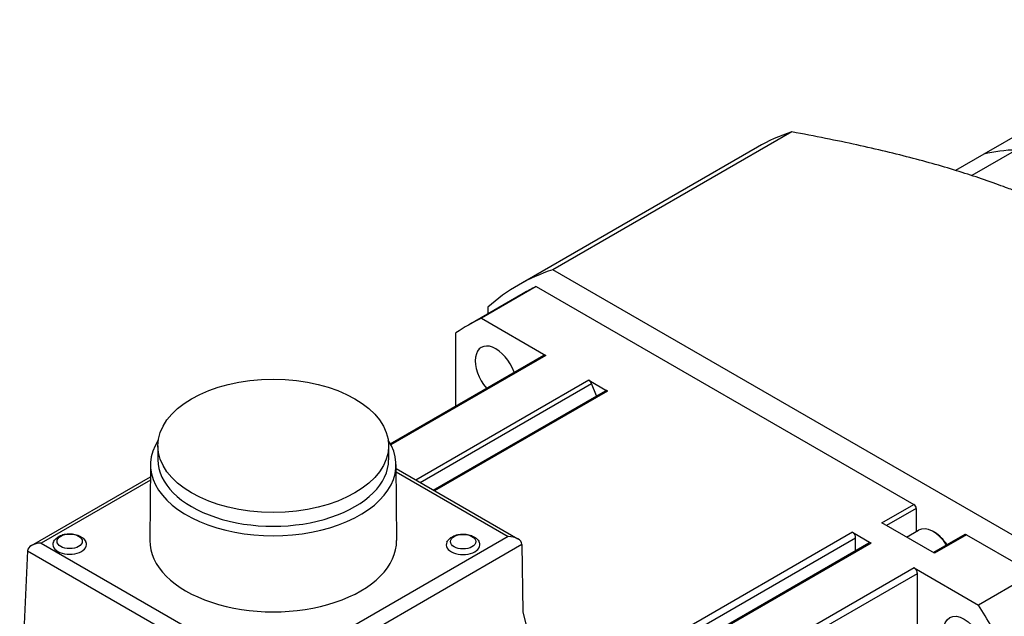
# Model space of a CAD drawing. Extents: x 0 to 1685, y -10 to 1188.
# Tile 19 of 23: x 1467 to 1543, y 1064 to 1110. Entities that reach past the tile are written whole.
import ezdxf

# ---------------------------------------------------------------- set-up
doc = ezdxf.new("R2010")
doc.units = 0
doc.header["$LTSCALE"] = 25.4
doc.layers.get('0').update_dxf_attribs({"linetype": 'CONTINUOUS'})

msp = doc.modelspace()

# ---------------------------------------------------------------- linework, layer by layer
for p, q in [((1559.1501343, 1109.8964097), (1541.1189114, 1099.4860783)), ((1526.258975, 1101.2051091), (1507.7625619, 1090.5262)), ((1523.5966098, 1100.021786), (1505.1001967, 1089.342877)), ((1543.6465037, 1099.8148459), (1540.1954407, 1097.8223737)), ((1541.1189114, 1099.4860783), (1538.9298181, 1098.2222047)), ((1543.6878316, 1069.7847359), (1507.7625619, 1090.5262)), ((1506.4865637, 1089.2216564), (1502.243923, 1086.7721667)), ((1506.4865637, 1089.2216564), (1535.71308, 1072.3477194)), ((1505.4751967, 1088.6933579), (1501.232556, 1086.2438682)), ((1502.7442263, 1087.6288626), (1502.7442263, 1087.1166314)), ((1502.243923, 1086.7721667), (1507.2343544, 1083.8909398)), ((1500.2693526, 1079.9880655), (1500.2693526, 1085.6321479)), ((1495.1886846, 1077.0547405), (1507.0593544, 1083.9082749)), ((1507.2343544, 1083.8909398), (1495.2366479, 1076.9640607)), ((1510.5572725, 1081.9724522), (1497.1651368, 1074.240499)), ((1497.5032109, 1074.0453119), (1510.7716028, 1081.7058216)), ((1510.5572725, 1081.9724522), (1512.0083069, 1081.134697)), ((1511.1414524, 1080.7525897), (1510.7716028, 1081.7058216)), ((1498.5136587, 1073.4619296), (1511.8333069, 1081.1520321)), ((1512.0083069, 1081.134697), (1498.6161713, 1073.4027439)), ((1477.197217, 1076.8894816), (1477.197217, 1075.8157886)), ((1495.057217, 1076.8894816), (1495.057217, 1075.8157886)), ((1476.627332, 1075.4345296), (1476.5773326, 1069.5681437)), ((1495.627102, 1075.4345296), (1495.6771014, 1069.5681437)), ((1467.4178918, 1069.1714745), (1476.6192295, 1074.4838693)), ((1495.6297233, 1075.1269705), (1505.0613453, 1069.6816209)), ((1495.6318959, 1074.8720632), (1504.3113453, 1069.8609807)), ((1476.6170569, 1074.228962), (1468.1678918, 1069.3508342)), ((1533.2382063, 1070.9188504), (1535.71308, 1072.3477194)), ((1535.8898567, 1072.0415332), (1533.5917597, 1070.7147262)), ((1535.8898567, 1072.0415332), (1535.8898567, 1070.2509402)), ((1537.3040703, 1068.5714227), (1533.2382063, 1070.9188504)), ((1530.9568052, 1070.1947764), (1507.1636437, 1056.4577883)), ((1530.9568052, 1070.1947764), (1532.4078396, 1069.3570213)), ((1535.1424586, 1069.8194298), (1536.0730043, 1070.3566805)), ((1537.3217479, 1070.1737972), (1537.1980043, 1070.2452407)), ((1539.653944, 1070.0126739), (1537.230847, 1068.6136982)), ((1539.778944, 1070.0002917), (1537.3040703, 1068.5714227)), ((1539.778944, 1070.0002917), (1544.9638297, 1067.0067965)), ((1468.1678918, 1069.3508342), (1485.7978188, 1059.1721911)), ((1474.9893034, 1037.3103766), (1531.2042926, 1069.7661157)), ((1476.0178505, 1036.9186173), (1532.2328396, 1069.3743564)), ((1532.4078396, 1069.3570213), (1476.1928505, 1036.9012822)), ((1485.797738, 1057.9581802), (1505.371844, 1069.2592956)), ((1504.3113453, 1069.8609807), (1485.7978188, 1059.1721911)), ((1505.3720863, 1069.2485616), (1505.4504618, 1064.0185582)), ((1531.2042926, 1068.7805245), (1531.2042926, 1069.7661157)), ((1467.1073123, 1068.7491025), (1466.5050038, 1055.3543843)), ((1467.1078777, 1068.7598333), (1485.7978188, 1057.9691908)), ((1535.7307577, 1067.4385337), (1479.5157686, 1034.9827946)), ((1479.7632559, 1034.5541339), (1535.9782451, 1067.009873)), ((1535.7307577, 1067.4385337), (1540.721189, 1064.5573068)), ((1535.9782451, 1060.8081552), (1535.9782451, 1067.009873)), ((1544.9638297, 1067.0067965), (1540.721189, 1064.5573068)), ((1505.4504618, 1064.0185582), (1506.7804681, 1058.5558234))]:
    msp.add_line(p, q)
for centre, major_axis, ratio, start_param, end_param in [((1544.2216098, 1064.2982381), (-20.625, 35.7235479), 0.5773502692, 6.161226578, 6.2831853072), ((1554.3630214, 1070.1533848), (-16.25, 28.1458256), 0.5773502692, 5.982914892, 6.1119905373), ((1554.3630214, 1070.1533848), (-16.25, 28.1458256), 0.5773502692, 5.982914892, 6.1119905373), ((1525.7251967, 1053.6193291), (-20.625, 35.7235479), 0.5773502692, 6.161226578, 6.4051440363), ((1525.7251967, 1053.6193291), (-20.25, 35.0740289), 0.5773502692, 6.2344111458, 6.2831853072), ((1521.482556, 1051.1698393), (-20.25, 35.0740289), 0.5773502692, 6.2344111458, 6.3319594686), ((1503.357556, 1082.5632602), (-1.125, 1.9485572), 0.5773502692, 4.4025288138, 8.1638418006), ((1507.2343544, 1083.605166), (-0.175, 0.3031089), 0.5773502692, 5.4977871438, 6.2831853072), ((1510.5572725, 1081.6866784), (-0.175, 0.3031089), 0.5773502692, 4.4505895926, 5.4977871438), ((1512.0083069, 1080.8489232), (-0.175, 0.3031089), 0.5773502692, 5.4977871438, 6.2831853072), ((1486.127217, 1075.4075403), (9.5, 0), 0.5773502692, 2.7834885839, 6.6412893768), ((1486.127217, 1075.8157886), (8.93, 0), 0.5773502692, 3.1415926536, 6.2831853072), ((1535.71308, 1072.1435952), (0.125, -0.2165064), 0.5773502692, 0.7853981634, 2.3561944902), ((1537.1980043, 1068.4081234), (-1.125, 1.9485572), 0.5773502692, 4.784278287, 6.2831853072), ((1530.9568052, 1069.9090026), (-0.175, 0.3031089), 0.5773502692, 3.926990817, 5.4977871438), ((1537.3217479, 1068.4795668), (1.0375, -1.7970027), 0.5773502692, 1.6487604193, 2.3561944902), ((1539.778944, 1069.7961676), (-0.125, 0.2165064), 0.5773502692, 5.4977871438, 6.2831853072), ((1468.1678918, 1068.7384618), (1.0606602, 0), 0.5773502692, 1.5707963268, 3.1066860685), ((1470.3728779, 1069.2470736), (1.3, 0), 0.5773502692, 2.8661195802, 6.5586583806), ((1486.127217, 1069.5410124), (9.55, 0), 0.5773502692, 3.1366719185, 6.2881060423), ((1500.8208959, 1069.2225787), (1.3, 0), 0.5773502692, 2.8661195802, 6.5586583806), ((1504.3113453, 1069.2486082), (-1.0606602, 0), 0.5773502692, 3.1590459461, 4.7123889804), ((1504.8417562, 1068.9423754), (0.3649915, 0.6552621), 0.5873368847, 5.4887505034, 5.5062037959), ((1532.4078396, 1069.0712475), (-0.175, 0.3031089), 0.5773502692, 5.4977871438, 6.2831853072), ((1467.6372384, 1068.432089), (0.3545785, -0.6611578), 0.5971344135, 3.9107994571, 3.9282527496), ((1535.7307577, 1067.1527599), (-0.175, 0.3031089), 0.5773502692, 3.926990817, 5.4977871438), ((1521.482556, 1051.1698393), (20.25, -35.0740289), 0.5773502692, 1.5220221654, 1.6195704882)]:
    msp.add_ellipse(centre, major_axis=major_axis, ratio=ratio, start_param=start_param, end_param=end_param)
for centre, major_axis in [((1486.127217, 1076.8894816), (8.93, 0)), ((1470.3728779, 1069.4920226), (0.975, 0)), ((1500.8208959, 1069.4675277), (0.975, 0)), ((1539.607556, 1061.6343129), (1.125, -1.9485572))]:
    msp.add_ellipse(centre, major_axis=major_axis, ratio=0.5773502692)
msp.add_rational_spline([(1549.4132739, 1093.8317857), (1541.4975365, 1098.4019388), (1526.258975, 1101.2051091)], [1.62337880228, 1.62337880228, 1.4307745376], degree=2)
for points, knots in [([(1469.1218923, 1069.4512263), (1469.1662955, 1069.5419228), (1469.2247372, 1069.6201739), (1469.3730637, 1069.7718318), (1469.4672016, 1069.8385303), (1469.6891621, 1069.9582213), (1469.8203845, 1070.0046955), (1470.0959496, 1070.0674323), (1470.2406546, 1070.0825112), (1470.5281879, 1070.0806799), (1470.6709269, 1070.0641402), (1470.9480392, 1069.9977735), (1471.0824113, 1069.9478493), (1471.3268415, 1069.8082083), (1471.4389233, 1069.7198112), (1471.5653562, 1069.5558118), (1471.5971916, 1069.5057055), (1471.6238635, 1069.4512263)], [4.2024638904, 4.2024638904, 4.2024638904, 4.2024638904, 4.4410257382, 4.4410257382, 4.7465025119, 4.7465025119, 5.122179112, 5.122179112, 5.5088181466, 5.5088181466, 5.8910001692, 5.8910001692, 6.2779111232, 6.2779111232, 6.6498121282, 6.6498121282, 6.7931103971, 6.7931103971, 6.7931103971, 6.7931103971]), ([(1499.5699103, 1069.4267314), (1499.6143135, 1069.5174279), (1499.6727552, 1069.595679), (1499.8210817, 1069.7473369), (1499.9152196, 1069.8140354), (1500.1371801, 1069.9337264), (1500.2684025, 1069.9802006), (1500.5439676, 1070.0429374), (1500.6886726, 1070.0580163), (1500.9762059, 1070.056185), (1501.1189449, 1070.0396453), (1501.3960572, 1069.9732786), (1501.5304293, 1069.9233544), (1501.7748595, 1069.7837134), (1501.8869413, 1069.6953163), (1502.0133742, 1069.5313169), (1502.0452096, 1069.4812106), (1502.0718815, 1069.4267314)], [4.2024638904, 4.2024638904, 4.2024638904, 4.2024638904, 4.4410257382, 4.4410257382, 4.7465025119, 4.7465025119, 5.122179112, 5.122179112, 5.5088181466, 5.5088181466, 5.8910001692, 5.8910001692, 6.2779111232, 6.2779111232, 6.6498121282, 6.6498121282, 6.7931103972, 6.7931103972, 6.7931103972, 6.7931103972])]:
    msp.add_open_spline(points, degree=3, knots=knots)

doc.saveas('drawing.dxf')
